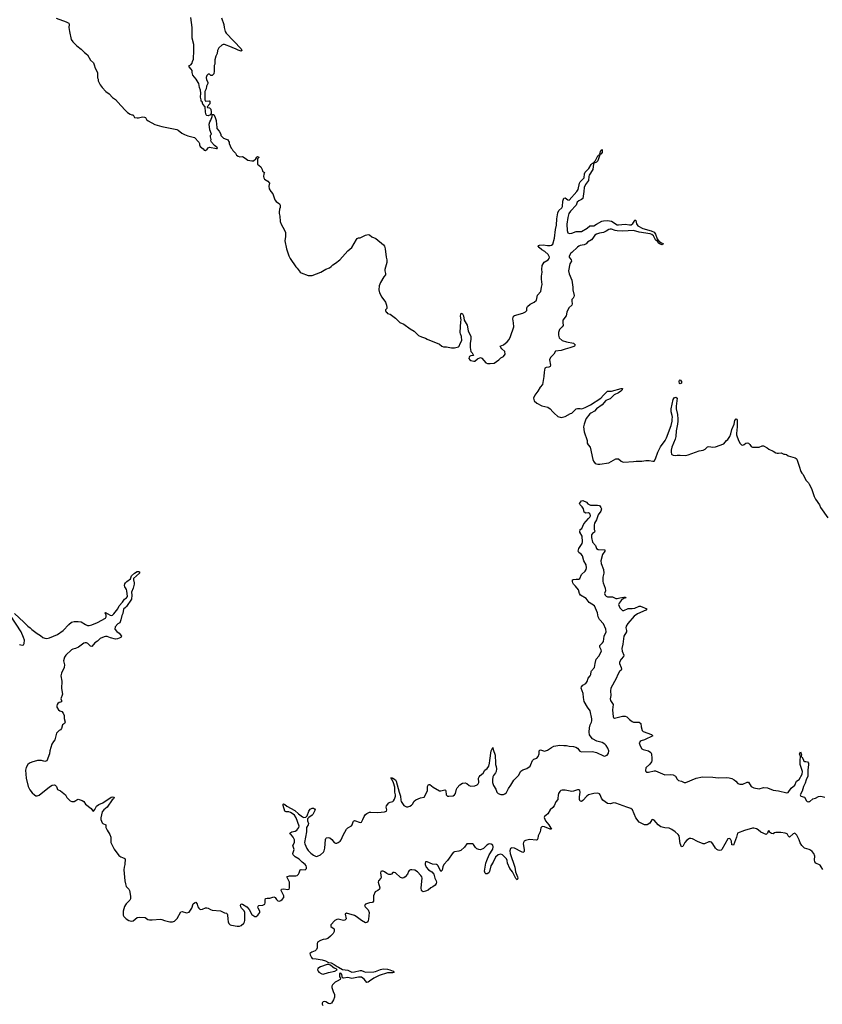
# Model space of a CAD drawing. Header units: inches. Extents: x 2535814 to 2694957, y 540737 to 728403.
# Tile 71 of 106: x 2568453 to 2580191, y 671446 to 685842. Entities that reach past the tile are written whole.
import ezdxf

# ---------------------------------------------------------------- set-up
doc = ezdxf.new("R2010")
doc.units = ezdxf.units.IN
doc.header["$MEASUREMENT"] = 0
for name, color, linetype in [('C5667', 7, 'Continuous'), ('C5668', 7, 'Continuous'), ('C5677', 7, 'Continuous'), ('C5678', 7, 'Continuous'), ('C5687', 7, 'Continuous')]:
    doc.layers.add(name, color=color, linetype=linetype)

msp = doc.modelspace()

# ---------------------------------------------------------------- linework, layer by layer
at = {"layer": 'C5667', "color": 5, "elevation": 20}
for points in [[(2570000, 677536), (2569992, 677550), (2569987, 677570), (2569990, 677596), (2570000, 677607)], [(2568378, 677158), (2568515, 677035), (2568570, 676975), (2568608, 676948), (2568630, 676927), (2568709, 676869), (2568759, 676839), (2568790, 676811), (2568819, 676799), (2568850, 676796), (2568890, 676802), (2569005, 676855), (2569087, 676913), (2569170, 676998), (2569210, 677032), (2569250, 677045), (2569310, 677045), (2569350, 677039), (2569417, 676997), (2569445, 676985), (2569470, 676984), (2569510, 676994), (2569593, 677027), (2569706, 677094), (2569719, 677110), (2569716, 677136), (2569704, 677170), (2569707, 677173), (2569710, 677174), (2569774, 677134), (2569790, 677132), (2569810, 677138), (2569830, 677155), (2569890, 677230), (2569907, 677273), (2569956, 677324), (2569988, 677370), (2570000, 677379)], [(2570000, 677250), (2569970, 677224), (2569962, 677158), (2569948, 677130), (2569934, 677066), (2569918, 677022), (2569890, 677008), (2569850, 676966), (2569846, 676930), (2569875, 676895), (2569906, 676870), (2569942, 676830), (2569934, 676810), (2569882, 676790), (2569853, 676787), (2569783, 676803), (2569730, 676822), (2569710, 676825), (2569690, 676821), (2569630, 676793), (2569590, 676756), (2569551, 676730), (2569510, 676677), (2569490, 676681), (2569450, 676719), (2569430, 676729), (2569410, 676732), (2569390, 676726), (2569313, 676667), (2569270, 676649), (2569230, 676640), (2569209, 676631), (2569130, 676552), (2569110, 676523), (2569094, 676470), (2569107, 676407), (2569105, 676370), (2569063, 676290), (2569055, 676250), (2569067, 676173), (2569064, 676064), (2569080, 675980), (2569054, 675910), (2569062, 675890), (2569062, 675870), (2569050, 675862), (2569030, 675858), (2569010, 675842), (2569001, 675830), (2568996, 675810), (2568998, 675790), (2569022, 675750), (2569038, 675738), (2569070, 675726), (2569090, 675705), (2569101, 675670), (2569104, 675624), (2569116, 675570), (2569106, 675554), (2569081, 675530), (2569062, 675478), (2569050, 675458), (2569030, 675448), (2568990, 675408), (2568966, 675314), (2568946, 675290), (2568924, 675250), (2568894, 675150), (2568887, 675110), (2568850, 675008), (2568822, 674998), (2568772, 675012), (2568711, 675011), (2568630, 674986), (2568598, 674970), (2568570, 674950), (2568547, 674910), (2568540, 674870), (2568546, 674750), (2568578, 674630), (2568603, 674583), (2568637, 674537), (2568668, 674508), (2568690, 674496), (2568710, 674495), (2568737, 674503), (2568890, 674626), (2568930, 674652), (2568957, 674657), (2568970, 674652), (2568990, 674632), (2569007, 674587), (2569050, 674566), (2569122, 674510), (2569142, 674470), (2569190, 674421), (2569214, 674410), (2569250, 674411), (2569276, 674424), (2569290, 674438), (2569310, 674445), (2569368, 674428), (2569390, 674411), (2569414, 674370), (2569498, 674310), (2569520, 674280), (2569530, 674272), (2569550, 674292), (2569578, 674342), (2569610, 674368), (2569670, 674390), (2569790, 674473), (2569810, 674479), (2569834, 674474), (2569836, 674470), (2569823, 674450), (2569806, 674434), (2569730, 674330), (2569682, 674290), (2569660, 674260), (2569638, 674170), (2569639, 674150), (2569661, 674101), (2569670, 674091), (2569714, 674070), (2569711, 674030), (2569731, 673990), (2569773, 673930), (2569785, 673890), (2569788, 673810), (2569834, 673714), (2569903, 673623), (2569930, 673602), (2569983, 673583), (2569993, 673573), (2569991, 673490), (2569979, 673450), (2569978, 673410), (2569989, 673250), (2570000, 673208)], [(2568450, 676708), (2568490, 676696), (2568510, 676702), (2568518, 676722), (2568521, 676770), (2568509, 676810), (2568474, 676894), (2568318, 677130)], [(2570000, 672900), (2569984, 672876), (2569965, 672810), (2569964, 672770), (2569968, 672750), (2569978, 672730), (2570000, 672705)]]:
    msp.add_lwpolyline(points, dxfattribs=at)
at = {"layer": 'C5668', "color": 5, "elevation": 40}
msp.add_lwpolyline([(2568986, 685866), (2569134, 685810), (2569171, 685791), (2569176, 685770), (2569171, 685730), (2569179, 685670), (2569206, 685550), (2569230, 685518), (2569290, 685458), (2569351, 685411), (2569400, 685360), (2569445, 685330), (2569490, 685251), (2569531, 685211), (2569543, 685183), (2569555, 685135), (2569591, 685070), (2569592, 684990), (2569602, 684970), (2569602, 684950), (2569632, 684890), (2569658, 684850), (2569711, 684790), (2569760, 684760), (2569810, 684703), (2569856, 684675), (2569930, 684586), (2570000, 684515)], dxfattribs=at)
at = {"layer": 'C5677', "color": 5}
for points, elevation in [([(2576734, 680000), (2576707, 679930), (2576696, 679890), (2576710, 679814), (2576751, 679690), (2576752, 679650), (2576765, 679625), (2576798, 679590), (2576835, 679410), (2576845, 679385), (2576871, 679351), (2576910, 679342), (2576939, 679341), (2577070, 679365), (2577170, 679421), (2577210, 679421), (2577250, 679387), (2577270, 679376), (2577290, 679373), (2577430, 679381), (2577470, 679387), (2577550, 679387), (2577610, 679399), (2577658, 679398), (2577710, 679386), (2577730, 679386), (2577750, 679419), (2577783, 679517), (2577822, 679598), (2577891, 679689), (2577912, 679728), (2577980, 679910), (2577995, 679970), (2577997, 680000)], 40), ([(2578076, 680000), (2578078, 679970), (2578074, 679930), (2578054, 679830), (2578048, 679750), (2578040, 679710), (2577990, 679590), (2577978, 679550), (2577978, 679518), (2577987, 679490), (2577990, 679484), (2578010, 679475), (2578050, 679471), (2578070, 679476), (2578110, 679476), (2578189, 679471), (2578230, 679479), (2578390, 679536), (2578450, 679547), (2578476, 679564), (2578510, 679598), (2578530, 679601), (2578590, 679591), (2578630, 679596), (2578750, 679641), (2578789, 679690), (2578810, 679706), (2578840, 679750), (2578854, 679786), (2578868, 679852), (2578902, 679930), (2578910, 679981), (2578925, 680000)], 40), ([(2578941, 680000), (2578948, 679988), (2578947, 679887), (2578934, 679794), (2578936, 679770), (2578967, 679687), (2578990, 679645), (2579010, 679626), (2579030, 679621), (2579048, 679630), (2579070, 679651), (2579090, 679656), (2579111, 679650), (2579131, 679630), (2579150, 679602), (2579170, 679591), (2579269, 679591), (2579309, 679611), (2579330, 679611), (2579383, 679583), (2579410, 679562), (2579470, 679535), (2579510, 679510), (2579530, 679504), (2579550, 679504), (2579591, 679511), (2579630, 679492), (2579650, 679492), (2579665, 679485), (2579690, 679466), (2579794, 679434), (2579810, 679425), (2579817, 679417), (2579845, 679345), (2579850, 679314), (2579877, 679237), (2579892, 679212), (2579910, 679194), (2579952, 679110), (2579991, 679070), (2580000, 679053)], 40), ([(2570000, 672705), (2570010, 672694), (2570050, 672672), (2570090, 672663), (2570110, 672667), (2570170, 672716), (2570210, 672721), (2570290, 672715), (2570328, 672688), (2570350, 672682), (2570390, 672680), (2570510, 672691), (2570530, 672688), (2570570, 672670), (2570650, 672652), (2570690, 672652), (2570717, 672663), (2570757, 672703), (2570810, 672799), (2570830, 672805), (2570890, 672784), (2570910, 672786), (2570930, 672795), (2570971, 672850), (2570990, 672913), (2571010, 672931), (2571030, 672937), (2571050, 672911), (2571060, 672870), (2571072, 672850), (2571090, 672834), (2571125, 672835), (2571170, 672857), (2571190, 672858), (2571210, 672853), (2571243, 672830), (2571270, 672820), (2571390, 672813), (2571450, 672784), (2571477, 672777), (2571489, 672769), (2571493, 672753), (2571495, 672690), (2571501, 672650), (2571510, 672627), (2571530, 672610), (2571550, 672602), (2571631, 672589), (2571668, 672590), (2571690, 672599), (2571730, 672630), (2571741, 672650), (2571745, 672670), (2571745, 672790), (2571735, 672815), (2571697, 672850), (2571685, 672870), (2571684, 672896), (2571690, 672913), (2571710, 672912), (2571774, 672870), (2571810, 672832), (2571850, 672761), (2571890, 672729), (2571910, 672729), (2571936, 672750), (2571965, 672790), (2571964, 672810), (2571941, 672850), (2571934, 672870), (2571939, 672880), (2571950, 672890), (2572010, 672897), (2572036, 672910), (2572045, 672930), (2572042, 672970), (2572047, 672993), (2572070, 673000), (2572110, 672997), (2572170, 673015), (2572190, 673010), (2572210, 672979), (2572230, 672960), (2572250, 672955), (2572270, 672963), (2572290, 672977), (2572314, 673006), (2572315, 673030), (2572278, 673110), (2572282, 673130), (2572310, 673135), (2572376, 673124), (2572393, 673130), (2572400, 673150), (2572401, 673230), (2572359, 673310), (2572370, 673317), (2572398, 673322), (2572490, 673324), (2572509, 673330), (2572529, 673350), (2572541, 673370), (2572554, 673410), (2572570, 673419), (2572630, 673412), (2572648, 673430), (2572649, 673450), (2572643, 673470), (2572630, 673492), (2572584, 673524), (2572540, 673570), (2572481, 673601), (2572452, 673630), (2572447, 673650), (2572465, 673710), (2572447, 673770), (2572470, 673814), (2572472, 673850), (2572452, 673892), (2572430, 673920), (2572414, 673930), (2572402, 673950), (2572434, 673966), (2572483, 673977), (2572504, 673990), (2572536, 674030), (2572539, 674050), (2572494, 674174), (2572470, 674210), (2572438, 674238), (2572412, 674252), (2572390, 674258), (2572350, 674260), (2572329, 674269), (2572306, 674354), (2572305, 674370), (2572310, 674377), (2572330, 674368), (2572362, 674342), (2572479, 674279), (2572529, 674229), (2572590, 674185), (2572610, 674178), (2572638, 674182), (2572657, 674203), (2572682, 674270), (2572703, 674297), (2572730, 674314), (2572750, 674316), (2572765, 674305), (2572772, 674290), (2572739, 674221), (2572731, 674209), (2572682, 674178), (2572663, 674157), (2572664, 674130), (2572675, 674090), (2572671, 674070), (2572646, 674030), (2572646, 673970), (2572620, 673810), (2572623, 673790), (2572650, 673726), (2572670, 673694), (2572710, 673656), (2572750, 673627), (2572790, 673608), (2572808, 673610), (2572850, 673630), (2572894, 673670), (2572907, 673690), (2572916, 673730), (2572923, 673857), (2572929, 673871), (2572940, 673880), (2572970, 673885), (2572990, 673878), (2573017, 673857), (2573050, 673814), (2573070, 673803), (2573090, 673804), (2573110, 673810), (2573139, 673830), (2573155, 673850), (2573182, 673918), (2573231, 674009), (2573252, 674028), (2573304, 674056), (2573314, 674070), (2573328, 674112), (2573337, 674123), (2573350, 674131), (2573430, 674104), (2573450, 674110), (2573473, 674147), (2573490, 674190), (2573510, 674219), (2573530, 674237), (2573570, 674254), (2573590, 674256), (2573692, 674248), (2573790, 674259), (2573815, 674270), (2573824, 674290), (2573814, 674330), (2573819, 674350), (2573850, 674390), (2573870, 674402), (2573910, 674413), (2573918, 674422), (2573935, 674445), (2573951, 674490), (2573950, 674510), (2573937, 674550), (2573941, 674621), (2573922, 674682), (2573897, 674737), (2573886, 674750), (2573884, 674756), (2573890, 674765), (2573896, 674755), (2573910, 674753), (2573950, 674730), (2573961, 674710), (2574001, 674550), (2574023, 674490), (2574026, 674430), (2574034, 674410), (2574073, 674353), (2574110, 674333), (2574130, 674332), (2574159, 674341), (2574184, 674356), (2574198, 674370), (2574222, 674418), (2574244, 674436), (2574316, 674464), (2574370, 674477), (2574390, 674507), (2574415, 674570), (2574419, 674630), (2574430, 674659), (2574450, 674659), (2574501, 674621), (2574590, 674566), (2574610, 674565), (2574670, 674581), (2574678, 674578), (2574686, 674566), (2574689, 674509), (2574710, 674491), (2574730, 674490), (2574790, 674495), (2574813, 674507), (2574827, 674530), (2574841, 674590), (2574853, 674610), (2574890, 674656), (2574930, 674680), (2574970, 674686), (2574990, 674675), (2575024, 674644), (2575050, 674634), (2575110, 674640), (2575144, 674656), (2575158, 674670), (2575170, 674690), (2575162, 674750), (2575171, 674770), (2575189, 674791), (2575233, 674827), (2575257, 674870), (2575290, 674893), (2575314, 674930), (2575326, 674970), (2575327, 675010), (2575347, 675153), (2575370, 675202), (2575375, 675170), (2575408, 675090), (2575409, 674970), (2575412, 674950), (2575423, 674923), (2575427, 674890), (2575419, 674850), (2575410, 674830), (2575381, 674790), (2575373, 674770), (2575366, 674730), (2575368, 674690), (2575384, 674644), (2575416, 674590), (2575430, 674550), (2575450, 674526), (2575490, 674513), (2575530, 674516), (2575550, 674525), (2575570, 674543), (2575601, 674599), (2575637, 674650), (2575678, 674722), (2575746, 674790), (2575783, 674857), (2575810, 674875), (2575870, 674895), (2575917, 674930), (2575930, 674950), (2575952, 675010), (2575970, 675028), (2576014, 675046), (2576033, 675067), (2576049, 675110), (2576048, 675152), (2576058, 675162), (2576070, 675165), (2576130, 675146), (2576170, 675160), (2576230, 675203), (2576262, 675218), (2576350, 675234), (2576412, 675232), (2576450, 675229), (2576490, 675218), (2576553, 675213), (2576584, 675204), (2576609, 675189), (2576647, 675147), (2576670, 675139), (2576830, 675144), (2576889, 675129), (2576990, 675079), (2577010, 675076), (2577030, 675082), (2577042, 675090), (2577063, 675117), (2577070, 675150), (2577056, 675190), (2577031, 675230), (2577008, 675250), (2576970, 675272), (2576894, 675294), (2576830, 675328), (2576808, 675350), (2576787, 675387), (2576783, 675423), (2576786, 675490), (2576796, 675530), (2576814, 675570), (2576819, 675590), (2576818, 675618), (2576795, 675735), (2576757, 675790), (2576710, 675874), (2576698, 675930), (2576695, 675990), (2576666, 676070), (2576670, 676090), (2576689, 676110), (2576730, 676137), (2576753, 676167), (2576766, 676214), (2576796, 676250), (2576807, 676270), (2576809, 676310), (2576816, 676324), (2576861, 676370), (2576867, 676430), (2576885, 676490), (2576922, 676538), (2576960, 676610), (2576958, 676630), (2576937, 676670), (2576936, 676690), (2576976, 676730), (2576990, 676750), (2577000, 676830), (2577030, 676890), (2577024, 676930), (2576991, 677011), (2576934, 677070), (2576921, 677090), (2576912, 677112), (2576903, 677170), (2576857, 677270), (2576782, 677322), (2576739, 677379), (2576653, 677430), (2576642, 677450), (2576625, 677505), (2576582, 677562), (2576553, 677590), (2576542, 677610), (2576538, 677630), (2576538, 677650), (2576550, 677655), (2576590, 677664), (2576630, 677664), (2576647, 677673), (2576670, 677730), (2576722, 677778), (2576737, 677803), (2576743, 677830), (2576736, 677870), (2576701, 677930), (2576683, 678003), (2576666, 678026), (2576630, 678050), (2576622, 678070), (2576629, 678110), (2576677, 678183), (2576686, 678210), (2576680, 678290), (2576644, 678350), (2576648, 678390), (2576675, 678405), (2576705, 678470), (2576770, 678550), (2576790, 678567), (2576800, 678590), (2576798, 678610), (2576784, 678624), (2576770, 678630), (2576730, 678627), (2576710, 678642), (2576699, 678690), (2576681, 678721), (2576650, 678750), (2576639, 678770), (2576670, 678805), (2576689, 678811), (2576742, 678790), (2576763, 678763), (2576802, 678742), (2576903, 678743), (2576930, 678738), (2576952, 678710), (2576961, 678690), (2576950, 678658), (2576915, 678605), (2576890, 678530), (2576857, 678483), (2576853, 678450), (2576856, 678390), (2576863, 678370), (2576857, 678350), (2576830, 678330), (2576817, 678310), (2576817, 678270), (2576830, 678205), (2576873, 678153), (2576888, 678108), (2576914, 678094), (2577012, 678090), (2577011, 678070), (2576977, 678023), (2576953, 677930), (2576958, 677890), (2576990, 677802), (2576994, 677750), (2576981, 677690), (2576981, 677630), (2576986, 677606), (2577016, 677530), (2577018, 677490), (2577007, 677450), (2577014, 677430), (2577032, 677412), (2577050, 677404), (2577124, 677404), (2577170, 677380), (2577190, 677380), (2577230, 677391), (2577290, 677399), (2577310, 677397), (2577321, 677390), (2577283, 677377), (2577248, 677352), (2577219, 677310), (2577212, 677290), (2577230, 677245), (2577270, 677206), (2577290, 677203), (2577350, 677234), (2577410, 677233), (2577450, 677240), (2577510, 677265), (2577530, 677265), (2577623, 677230), (2577610, 677210), (2577487, 677153), (2577439, 677121), (2577346, 677014), (2577324, 676976), (2577319, 676950), (2577328, 676910), (2577327, 676890), (2577290, 676830), (2577275, 676710), (2577258, 676650), (2577264, 676610), (2577286, 676550), (2577281, 676530), (2577248, 676492), (2577225, 676450), (2577227, 676427), (2577250, 676370), (2577254, 676346), (2577247, 676330), (2577227, 676313), (2577199, 676270), (2577174, 676210), (2577100, 676070), (2577093, 676030), (2577099, 675961), (2577090, 675910), (2577092, 675890), (2577132, 675830), (2577121, 675750), (2577130, 675650), (2577137, 675637), (2577150, 675630), (2577170, 675633), (2577270, 675659), (2577310, 675660), (2577330, 675648), (2577370, 675609), (2577410, 675579), (2577430, 675572), (2577511, 675570), (2577538, 675550), (2577543, 675503), (2577557, 675450), (2577570, 675435), (2577691, 675390), (2577711, 675370), (2577590, 675313), (2577541, 675299), (2577525, 675290), (2577513, 675270), (2577526, 675226), (2577550, 675182), (2577570, 675170), (2577651, 675150), (2577682, 675130), (2577692, 675110), (2577699, 675039), (2577696, 675004), (2577691, 674989), (2577670, 674958), (2577610, 674905), (2577606, 674866), (2577610, 674850), (2577622, 674842), (2577650, 674838), (2577730, 674859), (2577750, 674858), (2577890, 674803), (2577970, 674808), (2578010, 674802), (2578042, 674782), (2578070, 674739), (2578090, 674720), (2578130, 674709), (2578171, 674689), (2578195, 674690), (2578347, 674753), (2578438, 674770), (2578590, 674768), (2578670, 674756), (2578790, 674761), (2578830, 674757), (2578870, 674748), (2578901, 674730), (2578927, 674710), (2578956, 674676), (2578983, 674663), (2579030, 674667), (2579090, 674694), (2579110, 674696), (2579151, 674631), (2579190, 674609), (2579265, 674595), (2579330, 674615), (2579390, 674612), (2579470, 674577), (2579550, 674566), (2579670, 674537), (2579690, 674545), (2579736, 674604), (2579789, 674650), (2579813, 674707), (2579850, 674735), (2579897, 674810), (2579903, 674850), (2579869, 674951), (2579865, 675010), (2579870, 675070), (2579856, 675110), (2579870, 675136), (2579884, 675110), (2579886, 675094), (2579884, 675076), (2579874, 675070), (2579890, 675066), (2579910, 675030), (2579921, 675001), (2579930, 674994), (2579950, 674998), (2579974, 674990), (2579990, 674970), (2579991, 674950), (2579980, 674870), (2579978, 674782), (2579955, 674730), (2579942, 674678), (2579916, 674630), (2579896, 674564), (2579868, 674510), (2579876, 674490), (2579930, 674474), (2579961, 674421), (2579970, 674412), (2579990, 674408), (2580000, 674410)], 20), ([(2570000, 677607), (2570021, 677630), (2570072, 677668), (2570090, 677710), (2570132, 677750), (2570170, 677772), (2570190, 677775), (2570205, 677770), (2570207, 677750), (2570117, 677670), (2570115, 677650), (2570126, 677610), (2570126, 677590), (2570111, 677529), (2570090, 677470), (2570093, 677427), (2570087, 677370), (2570016, 677264), (2570000, 677250)], 20), ([(2570000, 677379), (2570016, 677390), (2570028, 677410), (2570021, 677490), (2570015, 677510), (2570000, 677536)], 20), ([(2580000, 673707), (2579932, 673730), (2579890, 673770), (2579865, 673805), (2579850, 673849), (2579817, 673917), (2579790, 673946), (2579763, 673937), (2579710, 673888), (2579690, 673910), (2579677, 673937), (2579650, 673950), (2579582, 673958), (2579510, 673956), (2579490, 673952), (2579470, 673937), (2579450, 673941), (2579433, 673953), (2579423, 673963), (2579410, 673989), (2579401, 673979), (2579390, 673950), (2579370, 673928), (2579290, 673961), (2579255, 673995), (2579230, 674010), (2579190, 674021), (2579170, 674019), (2579054, 673986), (2578951, 673949), (2578934, 673890), (2578890, 673774), (2578870, 673778), (2578864, 673830), (2578850, 673859), (2578830, 673871), (2578810, 673863), (2578719, 673710), (2578710, 673701), (2578690, 673695), (2578670, 673699), (2578650, 673710), (2578630, 673730), (2578591, 673791), (2578570, 673815), (2578550, 673823), (2578530, 673820), (2578470, 673791), (2578450, 673790), (2578365, 673825), (2578290, 673866), (2578270, 673871), (2578249, 673870), (2578210, 673847), (2578181, 673810), (2578150, 673753), (2578130, 673749), (2578110, 673795), (2578096, 673910), (2578084, 673930), (2578038, 673970), (2577990, 674003), (2577950, 674020), (2577890, 674024), (2577830, 674042), (2577788, 674070), (2577730, 674138), (2577710, 674149), (2577698, 674142), (2577670, 674095), (2577630, 674069), (2577592, 674072), (2577510, 674109), (2577466, 674170), (2577413, 674290), (2577389, 674309), (2577330, 674326), (2577170, 674388), (2577142, 674390), (2577090, 674376), (2577050, 674382), (2576981, 674430), (2576960, 674460), (2576944, 674510), (2576930, 674524), (2576910, 674532), (2576850, 674528), (2576790, 674516), (2576770, 674507), (2576746, 674490), (2576690, 674426), (2576670, 674411), (2576650, 674418), (2576640, 674440), (2576638, 674478), (2576650, 674550), (2576643, 674570), (2576630, 674580), (2576610, 674582), (2576550, 674560), (2576530, 674558), (2576430, 674579), (2576385, 674575), (2576367, 674570), (2576350, 674558), (2576333, 674530), (2576326, 674506), (2576325, 674455), (2576321, 674439), (2576294, 674406), (2576270, 674349), (2576250, 674324), (2576210, 674290), (2576175, 674230), (2576130, 674190), (2576125, 674175), (2576142, 674130), (2576192, 674070), (2576220, 674020), (2576232, 674008), (2576210, 674006), (2576130, 674041), (2576096, 674044), (2576082, 674038), (2576075, 674025), (2576067, 673970), (2576036, 673910), (2576031, 673869), (2576023, 673850), (2576010, 673845), (2575910, 673855), (2575850, 673843), (2575830, 673829), (2575821, 673810), (2575818, 673790), (2575832, 673708), (2575830, 673682), (2575821, 673670), (2575810, 673666), (2575790, 673673), (2575690, 673730), (2575650, 673733), (2575630, 673723), (2575622, 673690), (2575624, 673650), (2575694, 673450), (2575705, 673385), (2575733, 673310), (2575737, 673290), (2575730, 673266), (2575710, 673286), (2575662, 673382), (2575620, 673430), (2575587, 673510), (2575583, 673550), (2575572, 673572), (2575514, 673630), (2575490, 673640), (2575450, 673630), (2575410, 673599), (2575376, 673524), (2575341, 673470), (2575322, 673390), (2575313, 673370), (2575290, 673356), (2575270, 673354), (2575261, 673361), (2575251, 673391), (2575272, 673510), (2575284, 673550), (2575321, 673630), (2575370, 673712), (2575379, 673750), (2575370, 673773), (2575350, 673786), (2575330, 673790), (2575310, 673787), (2575287, 673773), (2575237, 673723), (2575190, 673705), (2575168, 673708), (2575140, 673720), (2575119, 673739), (2575090, 673783), (2575077, 673790), (2574990, 673794), (2574958, 673742), (2574903, 673697), (2574876, 673684), (2574810, 673674), (2574790, 673665), (2574710, 673548), (2574658, 673490), (2574643, 673457), (2574630, 673409), (2574610, 673389), (2574575, 673470), (2574562, 673482), (2574549, 673489), (2574490, 673496), (2574414, 673530), (2574390, 673529), (2574383, 673510), (2574383, 673490), (2574396, 673450), (2574430, 673412), (2574481, 673381), (2574510, 673350), (2574522, 673290), (2574545, 673250), (2574550, 673230), (2574544, 673210), (2574528, 673190), (2574495, 673165), (2574467, 673150), (2574425, 673115), (2574390, 673098), (2574352, 673092), (2574339, 673099), (2574330, 673109), (2574324, 673150), (2574337, 673290), (2574333, 673310), (2574321, 673330), (2574270, 673383), (2574230, 673406), (2574190, 673412), (2574168, 673410), (2574150, 673400), (2574141, 673390), (2574124, 673350), (2574091, 673309), (2574070, 673293), (2574050, 673291), (2574021, 673301), (2573950, 673370), (2573930, 673374), (2573910, 673371), (2573890, 673349), (2573876, 673344), (2573850, 673345), (2573820, 673360), (2573790, 673385), (2573770, 673394), (2573750, 673395), (2573734, 673386), (2573729, 673370), (2573738, 673302), (2573732, 673288), (2573701, 673250), (2573697, 673230), (2573721, 673150), (2573716, 673130), (2573691, 673109), (2573651, 673089), (2573627, 673030), (2573626, 672954), (2573619, 672941), (2573606, 672934), (2573570, 672929), (2573512, 672910), (2573496, 672890), (2573503, 672870), (2573547, 672827), (2573566, 672790), (2573556, 672690), (2573542, 672650), (2573530, 672642), (2573510, 672639), (2573450, 672672), (2573373, 672730), (2573350, 672742), (2573230, 672778), (2573215, 672765), (2573225, 672695), (2573210, 672676), (2573188, 672672), (2573110, 672691), (2573090, 672687), (2573060, 672670), (2573001, 672610), (2573004, 672584), (2573037, 672557), (2573052, 672550), (2573054, 672510), (2573037, 672483), (2572998, 672442), (2572958, 672410), (2572930, 672398), (2572890, 672393), (2572850, 672378), (2572810, 672354), (2572803, 672330), (2572802, 672270), (2572794, 672246), (2572772, 672228), (2572727, 672210), (2572697, 672190), (2572699, 672170), (2572718, 672130), (2572730, 672116), (2572790, 672111), (2572876, 672096), (2572923, 672083), (2572970, 672056), (2573010, 672050), (2573050, 672030), (2573097, 671997), (2573115, 671990), (2573173, 671953), (2573250, 671946), (2573310, 671918), (2573350, 671919), (2573430, 671939), (2573450, 671938), (2573484, 671924), (2573510, 671918), (2573630, 671920), (2573656, 671924), (2573730, 671956), (2573770, 671965), (2573830, 671960), (2573867, 671950), (2573917, 671930), (2573931, 671910), (2573910, 671904), (2573850, 671908), (2573830, 671905), (2573710, 671867), (2573630, 671830), (2573570, 671784), (2573550, 671771), (2573530, 671767), (2573493, 671813), (2573450, 671842), (2573410, 671844), (2573310, 671822), (2573250, 671837), (2573190, 671830), (2573173, 671833), (2573164, 671884), (2573150, 671901), (2573130, 671896), (2573129, 671891), (2573129, 671849), (2573146, 671830), (2573140, 671810), (2573098, 671782), (2573067, 671770), (2573027, 671730), (2573020, 671710), (2573020, 671690), (2573035, 671635), (2573055, 671590), (2573059, 671550), (2573043, 671510), (2573015, 671465), (2572990, 671453), (2572970, 671458), (2572930, 671484), (2572910, 671489), (2572890, 671484), (2572879, 671470), (2572878, 671462), (2572878, 671450), (2572887, 671430)], 20), ([(2570000, 673208), (2570010, 673170), (2570047, 673130), (2570059, 673110), (2570075, 673025), (2570071, 672989), (2570062, 672970), (2570010, 672915), (2570000, 672900)], 20)]:
    msp.add_lwpolyline(points, dxfattribs=dict(at, elevation=elevation))
at = {"layer": 'C5677', "color": 5, "elevation": 20}
msp.add_lwpolyline([(2572970, 672030), (2572950, 672028), (2572850, 671996), (2572815, 671970), (2572809, 671950), (2572817, 671930), (2572830, 671916), (2572870, 671891), (2572890, 671889), (2572968, 671912), (2573062, 671930), (2573097, 671950), (2573083, 671963), (2573050, 671974), (2573030, 671988), (2573000, 672020)], close=True, dxfattribs=at)
at = {"layer": 'C5678', "color": 5, "elevation": 40}
for points in [[(2571405, 685870), (2571438, 685770), (2571441, 685730), (2571456, 685670), (2571470, 685647), (2571690, 685418), (2571702, 685390), (2571690, 685382), (2571650, 685395), (2571610, 685415), (2571570, 685429), (2571550, 685442), (2571450, 685478), (2571430, 685478), (2571410, 685468), (2571366, 685430), (2571348, 685392), (2571339, 685350), (2571321, 685310), (2571305, 685255), (2571305, 685190), (2571298, 685170), (2571298, 685090), (2571291, 685049), (2571270, 685026), (2571250, 685026), (2571230, 685046), (2571210, 685046), (2571190, 685026), (2571182, 684998), (2571185, 684965), (2571202, 684930), (2571202, 684910), (2571185, 684870), (2571182, 684830), (2571162, 684790), (2571158, 684670), (2571170, 684652), (2571230, 684654), (2571234, 684650), (2571234, 684610), (2571194, 684570), (2571198, 684558), (2571230, 684554), (2571250, 684534), (2571254, 684490), (2571254, 684466), (2571250, 684466), (2571242, 684450), (2571210, 684435), (2571190, 684442), (2571182, 684450), (2571168, 684492), (2571166, 684570), (2571130, 684606), (2571119, 684639), (2571109, 684650), (2571109, 684670), (2571098, 684710), (2571102, 684770), (2571095, 684810), (2571082, 684850), (2571075, 684910), (2571063, 684923), (2571033, 684973), (2570985, 685030), (2570974, 685070), (2570977, 685097), (2570961, 685121), (2570929, 685151), (2570930, 685174), (2570956, 685184), (2570976, 685204), (2570978, 685230), (2570995, 685265), (2570995, 685310), (2571002, 685350), (2570998, 685478), (2570974, 685570), (2570974, 685730), (2570955, 685875)], [(2570000, 684515), (2570030, 684485), (2570070, 684462), (2570093, 684453), (2570114, 684450), (2570134, 684410), (2570170, 684405), (2570190, 684406), (2570230, 684419), (2570250, 684421), (2570277, 684417), (2570292, 684410), (2570305, 684385), (2570330, 684362), (2570430, 684311), (2570530, 684281), (2570750, 684235), (2570770, 684226), (2570824, 684184), (2570863, 684163), (2570910, 684146), (2571010, 684121), (2571071, 684050), (2571081, 684030), (2571081, 684010), (2571091, 683990), (2571134, 683954), (2571150, 683932), (2571170, 683931), (2571193, 683947), (2571209, 683970), (2571230, 683979), (2571330, 683958), (2571342, 683958), (2571348, 683970), (2571303, 684003), (2571259, 684050), (2571249, 684070), (2571255, 684090), (2571241, 684130), (2571245, 684155), (2571258, 684170), (2571235, 684230), (2571226, 684314), (2571235, 684350), (2571250, 684374), (2571267, 684427), (2571266, 684454), (2571290, 684454), (2571310, 684414), (2571325, 684370), (2571325, 684350), (2571332, 684328), (2571334, 684250), (2571370, 684214), (2571392, 684170), (2571394, 684150), (2571434, 684110), (2571473, 684093), (2571492, 684090), (2571516, 684050), (2571518, 684030), (2571546, 683966), (2571562, 683950), (2571572, 683930), (2571610, 683892), (2571623, 683863), (2571646, 683846), (2571670, 683838), (2571710, 683842), (2571750, 683818), (2571788, 683788), (2571850, 683776), (2571870, 683778), (2571908, 683810), (2571918, 683822), (2571918, 683830), (2571930, 683842), (2571950, 683834), (2571950, 683826), (2571933, 683807), (2571932, 683730), (2571978, 683690), (2572001, 683650), (2572006, 683626), (2572032, 683610), (2572022, 683590), (2572018, 683550), (2572023, 683530), (2572031, 683510), (2572081, 683481), (2572105, 683450), (2572096, 683410), (2572101, 683370), (2572126, 683330), (2572156, 683296), (2572183, 683210), (2572206, 683186), (2572250, 683150), (2572261, 683130), (2572264, 683096), (2572252, 683070), (2572246, 683030), (2572246, 683006), (2572258, 682970), (2572261, 682890), (2572276, 682850), (2572326, 682766), (2572338, 682730), (2572338, 682670), (2572331, 682609), (2572355, 682490), (2572387, 682390), (2572407, 682350), (2572490, 682230), (2572511, 682210), (2572555, 682150), (2572570, 682139), (2572670, 682104), (2572730, 682102), (2572857, 682150), (2572930, 682194), (2572984, 682216), (2573006, 682234), (2573030, 682260), (2573070, 682280), (2573135, 682330), (2573250, 682463), (2573311, 682509), (2573378, 682630), (2573390, 682642), (2573410, 682651), (2573430, 682652), (2573508, 682690), (2573550, 682702), (2573570, 682698), (2573605, 682665), (2573662, 682642), (2573771, 682551), (2573787, 682530), (2573798, 682490), (2573811, 682371), (2573821, 682330), (2573821, 682290), (2573791, 682190), (2573791, 682170), (2573805, 682130), (2573805, 682110), (2573779, 682081), (2573730, 681998), (2573711, 681949), (2573704, 681890), (2573714, 681850), (2573750, 681783), (2573802, 681710), (2573819, 681670), (2573824, 681636), (2573820, 681620), (2573802, 681598), (2573801, 681590), (2573810, 681567), (2573821, 681561), (2573830, 681547), (2573870, 681538), (2573950, 681479), (2574010, 681414), (2574070, 681388), (2574162, 681322), (2574221, 681290), (2574286, 681226), (2574330, 681204), (2574390, 681186), (2574412, 681170), (2574590, 681096), (2574625, 681070), (2574650, 681059), (2574697, 681057), (2574770, 681043), (2574810, 681043), (2574870, 681058), (2574882, 681070), (2574893, 681110), (2574917, 681150), (2574912, 681208), (2574898, 681250), (2574897, 681270), (2574903, 681430), (2574909, 681450), (2574901, 681510), (2574910, 681552), (2574930, 681542), (2574945, 681510), (2574955, 681450), (2574995, 681375), (2575013, 681293), (2575051, 681210), (2575051, 681170), (2575039, 681110), (2575041, 681050), (2575053, 680993), (2575071, 680970), (2575091, 680930), (2575050, 680925), (2575030, 680917), (2575024, 680910), (2575021, 680890), (2575036, 680870), (2575050, 680861), (2575093, 680847), (2575110, 680851), (2575150, 680881), (2575190, 680901), (2575210, 680891), (2575270, 680825), (2575296, 680816), (2575334, 680814), (2575390, 680821), (2575462, 680870), (2575490, 680896), (2575530, 680918), (2575554, 680950), (2575549, 680990), (2575505, 681030), (2575489, 681050), (2575482, 681070), (2575529, 681090), (2575584, 681130), (2575612, 681168), (2575632, 681208), (2575681, 681350), (2575677, 681410), (2575664, 681470), (2575675, 681505), (2575690, 681518), (2575810, 681551), (2575850, 681572), (2575868, 681590), (2575869, 681629), (2575877, 681650), (2575917, 681683), (2575978, 681710), (2576010, 681742), (2576027, 681813), (2576073, 681867), (2576082, 681930), (2576094, 681970), (2576083, 682050), (2576085, 682090), (2576095, 682150), (2576090, 682190), (2576095, 682250), (2576124, 682296), (2576181, 682330), (2576196, 682350), (2576203, 682370), (2576181, 682410), (2576132, 682452), (2576090, 682478), (2576049, 682510), (2576034, 682530), (2576040, 682540), (2576053, 682547), (2576110, 682548), (2576170, 682539), (2576210, 682539), (2576230, 682544), (2576250, 682558), (2576276, 682650), (2576288, 682772), (2576302, 682838), (2576310, 682930), (2576324, 683016), (2576338, 683050), (2576381, 683090), (2576392, 683110), (2576397, 683190), (2576410, 683231), (2576430, 683238), (2576467, 683207), (2576490, 683203), (2576599, 683330), (2576619, 683361), (2576639, 683450), (2576648, 683470), (2576708, 683530), (2576714, 683590), (2576725, 683615), (2576776, 683664), (2576810, 683724), (2576830, 683746), (2576835, 683745), (2576847, 683753), (2576857, 683763), (2576857, 683770), (2576875, 683785), (2576910, 683851), (2576923, 683857), (2576930, 683878), (2576939, 683881), (2576950, 683931), (2576970, 683942), (2576973, 683930), (2576970, 683898), (2576950, 683875), (2576942, 683878), (2576942, 683870), (2576935, 683865), (2576910, 683779), (2576890, 683761), (2576855, 683745), (2576845, 683735), (2576836, 683650), (2576780, 683570), (2576774, 683550), (2576770, 683490), (2576726, 683434), (2576707, 683390), (2576704, 683330), (2576690, 683230), (2576670, 683212), (2576628, 683192), (2576607, 683173), (2576590, 683130), (2576510, 683044), (2576485, 683010), (2576467, 682950), (2576456, 682850), (2576459, 682759), (2576468, 682728), (2576495, 682715), (2576530, 682722), (2576590, 682743), (2576670, 682746), (2576750, 682795), (2576790, 682826), (2576850, 682826), (2576887, 682853), (2576965, 682895), (2576990, 682902), (2577050, 682907), (2577110, 682896), (2577190, 682845), (2577210, 682842), (2577310, 682852), (2577370, 682842), (2577395, 682845), (2577419, 682861), (2577441, 682890), (2577450, 682918), (2577466, 682906), (2577475, 682855), (2577495, 682830), (2577567, 682787), (2577690, 682756), (2577730, 682733), (2577750, 682704), (2577778, 682638), (2577802, 682602), (2577838, 682578), (2577862, 682570), (2577850, 682549), (2577810, 682563), (2577790, 682581), (2577779, 682599), (2577750, 682621), (2577722, 682682), (2577700, 682700), (2577671, 682711), (2577510, 682735), (2577430, 682760), (2577272, 682752), (2577190, 682753), (2577160, 682760), (2577110, 682781), (2577090, 682781), (2577067, 682773), (2577032, 682748), (2576991, 682729), (2576930, 682721), (2576890, 682708), (2576863, 682690), (2576834, 682646), (2576815, 682625), (2576756, 682590), (2576735, 682565), (2576708, 682552), (2576650, 682539), (2576631, 682530), (2576610, 682515), (2576530, 682438), (2576512, 682428), (2576490, 682386), (2576487, 682370), (2576518, 682330), (2576521, 682310), (2576496, 682270), (2576481, 682170), (2576488, 682128), (2576530, 682034), (2576544, 681930), (2576544, 681890), (2576561, 681810), (2576559, 681790), (2576548, 681770), (2576528, 681750), (2576526, 681726), (2576533, 681690), (2576527, 681670), (2576484, 681630), (2576455, 681565), (2576445, 681510), (2576397, 681450), (2576394, 681414), (2576399, 681370), (2576386, 681350), (2576345, 681310), (2576335, 681270), (2576335, 681230), (2576344, 681190), (2576386, 681150), (2576451, 681130), (2576550, 681113), (2576575, 681090), (2576565, 681070), (2576556, 681064), (2576497, 681043), (2576430, 681027), (2576370, 681007), (2576290, 680995), (2576263, 680950), (2576215, 680905), (2576202, 680870), (2576215, 680790), (2576211, 680770), (2576190, 680761), (2576150, 680759), (2576134, 680746), (2576121, 680690), (2576116, 680624), (2576099, 680510), (2576065, 680470), (2576031, 680410), (2575986, 680350), (2575968, 680310), (2575976, 680270), (2576014, 680234), (2576090, 680196), (2576175, 680175), (2576210, 680152), (2576252, 680110), (2576267, 680087), (2576322, 680042), (2576370, 680025), (2576430, 680041), (2576510, 680085), (2576530, 680091), (2576590, 680151), (2576610, 680158), (2576650, 680158), (2576672, 680152), (2576724, 680170), (2576802, 680210), (2576953, 680307), (2576989, 680351), (2577050, 680411), (2577110, 680410), (2577250, 680452), (2577270, 680450), (2577263, 680430), (2577243, 680410), (2577212, 680388), (2577145, 680355), (2577090, 680298), (2577050, 680285), (2577027, 680273), (2576971, 680209), (2576890, 680152), (2576861, 680119), (2576804, 680090), (2576790, 680078), (2576737, 680010), (2576734, 680000)], [(2577997, 680000), (2577999, 680030), (2577996, 680056), (2577981, 680110), (2577980, 680150), (2578010, 680290), (2578030, 680317), (2578050, 680323), (2578066, 680310), (2578052, 680190), (2578054, 680150), (2578073, 680070), (2578076, 680000)], [(2578925, 680000), (2578930, 680006), (2578940, 680000), (2578941, 680000)]]:
    msp.add_lwpolyline(points, dxfattribs=at)
msp.add_lwpolyline([(2578110, 680517), (2578101, 680521), (2578096, 680550), (2578103, 680570), (2578110, 680577), (2578130, 680551), (2578130, 680529)], close=True, dxfattribs=at)
at = {"layer": 'C5687', "color": 5}
for points, elevation in [([(2580000, 679053), (2580031, 678990), (2580071, 678870), (2580091, 678830), (2580151, 678751), (2580166, 678710), (2580270, 678558)], 40), ([(2580000, 674410), (2580010, 674412), (2580050, 674451), (2580090, 674461), (2580135, 674485), (2580170, 674488), (2580230, 674474)], 20), ([(2580197, 673417), (2580176, 673456), (2580158, 673478), (2580094, 673510), (2580082, 673530), (2580078, 673558), (2580082, 673610), (2580065, 673650), (2580041, 673681), (2580020, 673700), (2580000, 673707)], 20)]:
    msp.add_lwpolyline(points, dxfattribs=dict(at, elevation=elevation))

doc.saveas('drawing.dxf')
